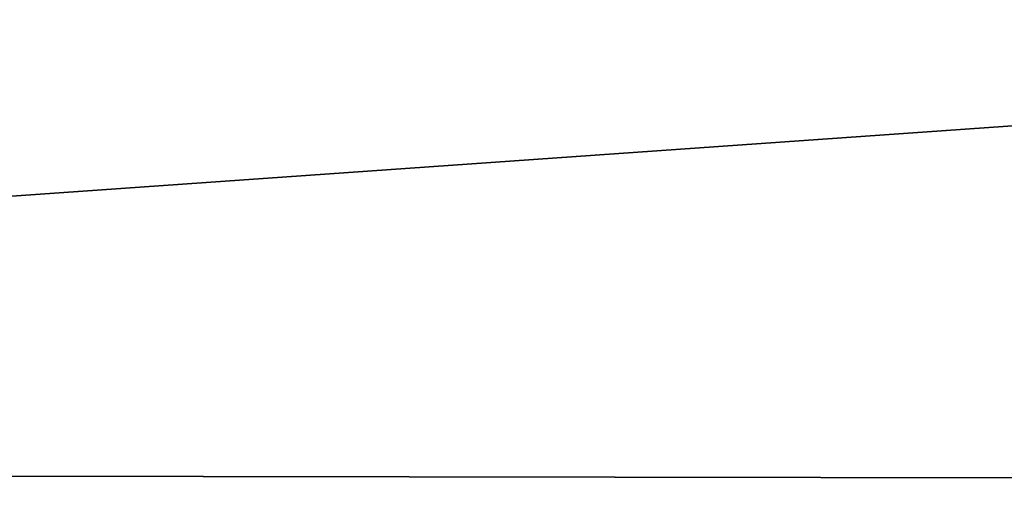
# Model space of a CAD drawing. Header units: metres. Extents: x -102 to 72, y -264 to 72.
# Tile 234 of 256: x -81.97 to -77.31, y -14.4 to -12.13. Entities that reach past the tile are written whole.
import ezdxf

# ---------------------------------------------------------------- set-up
doc = ezdxf.new("R2010")
doc.units = ezdxf.units.M
doc.layers.add('solid_20461093', color=7, linetype='CONTINUOUS')

msp = doc.modelspace()

# ---------------------------------------------------------------- linework, layer by layer
at = {"layer": 'solid_20461093'}
for points in [[(-79.835266, -8.573321, 48.299999), (-87.5, -12.5, 48.299999), (-87.5, -11.5, 48.299999)], [(-79.126595, -9.280956, 48.299999), (-87.5, -12.5, 48.299999), (-79.835266, -8.573321, 48.299999)], [(-100.5, -14.262828, 36.944542), (-17.931837, -14.403096, 36.489395), (-21.284431, -8.716249, 44.507645)], [(-89.247574, -11.949399, 41.367077), (-100.5, -14.262828, 36.944542), (-21.284431, -8.716249, 44.507645)], [(-79.628479, -9.710262, 226.074646), (-78.661163, -8.83883, 234.818359), (-87.5, -12.5, 234.818359)], [(-87.5, -12.359974, 235.165375), (-87.5, -12.5, 234.818359), (-78.661163, -8.83883, 234.818359)], [(-87.5, -12.018326, 235.318024), (-87.5, -12.359974, 235.165375), (-78.661163, -8.83883, 234.818359)], [(-86.419998, -12.453257, 160), (-87.5, -12.5, 48.299999), (-79.126595, -9.280956, 48.299999)], [(-85.769981, -12.379702, 158.874161), (-86.419998, -12.453257, 160), (-79.126595, -9.280956, 48.299999)], [(-85.117638, -12.270874, 158.699997), (-85.769981, -12.379702, 158.874161), (-79.126595, -9.280956, 48.299999)], [(-84.459908, -12.124679, 158.880051), (-85.117638, -12.270874, 158.699997), (-79.126595, -9.280956, 48.299999)], [(-80.350777, -10.253709, 226.299973), (-79.628479, -9.710262, 226.074646), (-87.5, -12.5, 234.818359)], [(-83.707626, -10.705703, 21.793434), (-60.873978, -10.202962, 21.304565), (-17.931555, -14.403448, 28.111816)], [(-81.047791, -10.706027, 226.103149), (-80.350777, -10.253709, 226.299973), (-87.5, -12.5, 234.818359)], [(-88.793526, -11.347598, 22.490208), (-83.707626, -10.705703, 21.793434), (-17.931555, -14.403448, 28.111816)], [(-81.047791, -10.706027, 226.103149), (-87.5, -12.5, 234.818359), (-81.660004, -11.051896, 225)], [(-81.660004, -11.051896, 220), (-81.660004, -11.051896, 225), (-87.5, -12.5, 234.818359)], [(-81.660004, -11.051896, 220), (-87.5, -12.5, 234.818359), (-83.82, -11.946029, 225)], [(-100.5, -14.262827, 27.655458), (-88.793526, -11.347598, 22.490208), (-17.931555, -14.403448, 28.111816)], [(-100.5, -14.262827, 27.655458), (-17.931555, -14.403448, 28.111816), (-17.931837, -14.403096, 36.489395)], [(-100.5, -14.262828, 36.944542), (-100.5, -14.262827, 27.655458), (-17.931837, -14.403096, 36.489395)]]:
    msp.add_3dface(points, dxfattribs=at)

doc.saveas('drawing.dxf')
